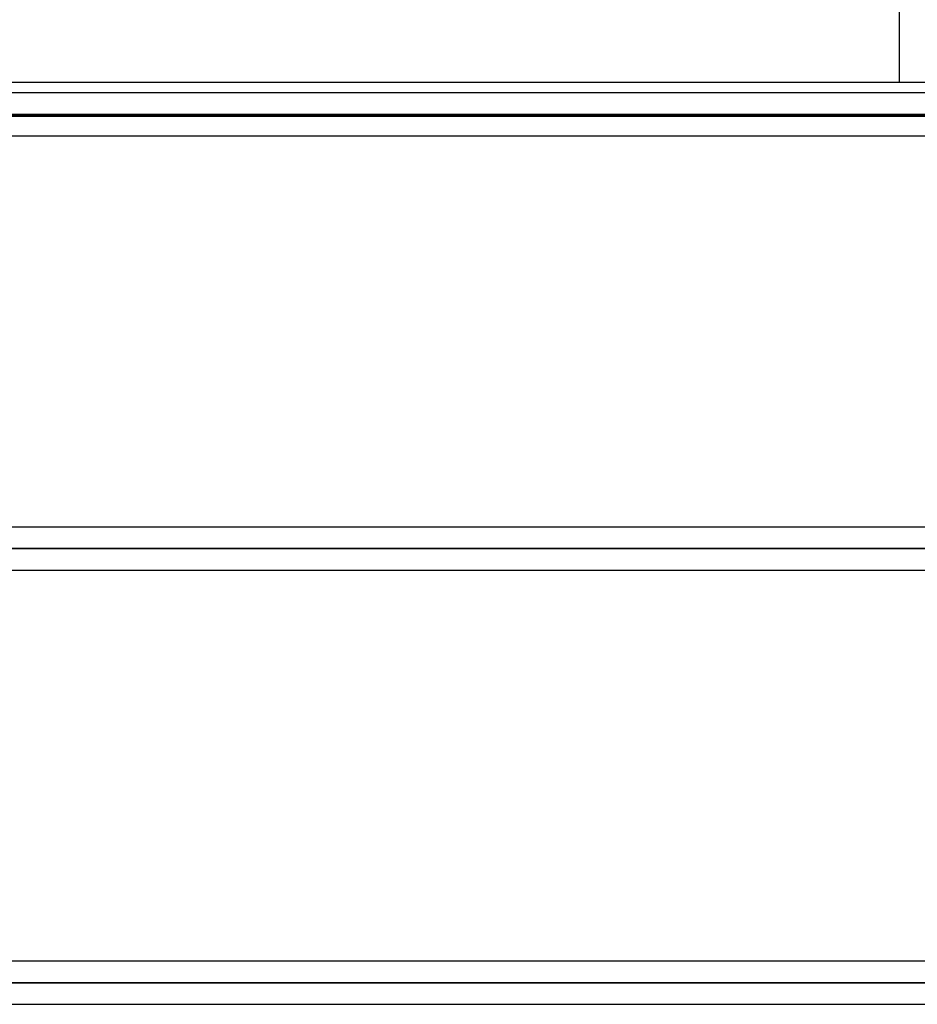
# Model space of a CAD drawing. Header units: millimetres. Extents: x -185 to 185, y -54 to 130.
# Tile 45 of 76: x 5 to 31, y 37 to 66. Entities that reach past the tile are written whole.
import ezdxf

# ---------------------------------------------------------------- set-up
doc = ezdxf.new("R2010")
doc.units = ezdxf.units.MM
doc.layers.add('MAIN-1', color=7, linetype='Continuous')
doc.layers.add('MAIN-2', color=7, linetype='Continuous')

msp = doc.modelspace()

# ---------------------------------------------------------------- linework, layer by layer
at = {"layer": 'MAIN-1'}
for p, q in [((30.48, 64), (30.48, 73.9)), ((0, 64), (39.005, 64)), ((87.245, 63.682), (-87.245, 63.682)), ((87.631, 63.047), (-87.631, 63.047)), ((-87.112, 62.413), (87.112, 62.413)), ((91.581, 50.883), (-91.581, 50.883)), ((92.124, 50.248), (-92.124, 50.248)), ((-91.603, 49.613), (91.603, 49.613)), ((96.074, 38.083), (-96.074, 38.083)), ((96.649, 37.447), (-96.649, 37.447)), ((-96.053, 36.812), (96.053, 36.812))]:
    msp.add_line(p, q, dxfattribs=at)
at = {"layer": 'MAIN-2'}
for p, q in [((-87.631, 63.047), (87.631, 63.047)), ((-86.619, 63.047), (86.619, 63.047)), ((86.619, 63.047), (-86.619, 63.047)), ((80.509, 63.047), (-80.509, 63.047)), ((-80.509, 63.047), (80.509, 63.047)), ((-79.611, 63.047), (79.611, 63.047)), ((79.611, 63.047), (-79.611, 63.047)), ((73.501, 63.047), (-73.501, 63.047)), ((-73.501, 63.047), (73.501, 63.047)), ((-72.602, 63.047), (72.602, 63.047)), ((72.602, 63.047), (-72.602, 63.047)), ((66.491, 63.047), (-66.491, 63.047)), ((-66.491, 63.047), (66.491, 63.047)), ((-65.593, 63.047), (65.593, 63.047)), ((65.593, 63.047), (-65.593, 63.047)), ((59.481, 63.047), (-59.481, 63.047)), ((-59.481, 63.047), (59.481, 63.047)), ((-58.582, 63.047), (58.582, 63.047)), ((58.582, 63.047), (-58.582, 63.047)), ((-52.469, 63.047), (52.469, 63.047)), ((52.469, 63.047), (-52.469, 63.047)), ((51.57, 63.047), (-51.57, 63.047)), ((-51.57, 63.047), (51.57, 63.047)), ((-45.455, 63.047), (45.455, 63.047)), ((45.455, 63.047), (-45.455, 63.047)), ((44.749, 63.047), (-44.749, 63.047)), ((-44.749, 63.047), (44.749, 63.047)), ((0, 63), (40.005, 63)), ((40.005, 63), (0, 63)), ((-92.124, 50.248), (92.124, 50.248)), ((91.273, 50.248), (-91.273, 50.248)), ((-91.273, 50.248), (91.273, 50.248)), ((-41.05, 50.248), (41.05, 50.248)), ((41.05, 50.248), (-41.05, 50.248)), ((40.258, 50.248), (-40.258, 50.248)), ((-40.258, 50.248), (40.258, 50.248)), ((36.072, 38.083), (-36.072, 38.083)), ((-96.649, 37.447), (96.649, 37.447)), ((-95.763, 37.447), (95.763, 37.447)), ((95.763, 37.447), (-95.763, 37.447)), ((-36.546, 37.447), (36.546, 37.447)), ((36.546, 37.447), (-36.546, 37.447)), ((35.766, 37.447), (-35.766, 37.447)), ((-35.766, 37.447), (35.766, 37.447)), ((-36.018, 36.812), (36.018, 36.812))]:
    msp.add_line(p, q, dxfattribs=at)

doc.saveas('drawing.dxf')
